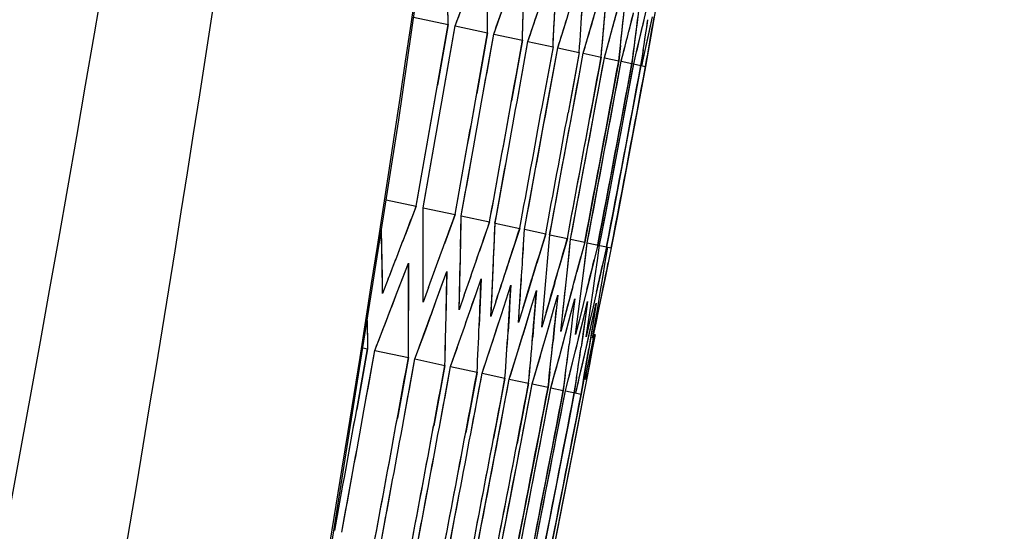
# Model space of a CAD drawing. Header units: millimetres. Extents: x 0 to 420, y 0 to 297.
# Tile 122 of 139: x 321.27 to 324.3, y 177.88 to 179.44. Entities that reach past the tile are written whole.
import ezdxf

# ---------------------------------------------------------------- set-up
doc = ezdxf.new("R2010")
doc.units = ezdxf.units.MM
doc.header["$LTSCALE"] = 23.1
doc.header["$PDMODE"] = 3
doc.header["$PDSIZE"] = 0.3125
doc.layers.get('0').update_dxf_attribs({"linetype": 'CONTINUOUS'})
doc.layers.get('Defpoints').update_dxf_attribs({"linetype": 'CONTINUOUS'})
for name, color, linetype in [('06___PRT_ALL_SURFS', 7, 'CONTINUOUS'), ('DIM_PILOTEES', 7, 'CONTINUOUS'), ('LAY0001', 7, 'CONTINUOUS')]:
    doc.layers.add(name, color=color, linetype=linetype)
doc.styles.get("Standard").update_dxf_attribs({"font": 'txt', "width": 0.7})
doc.dimstyles.new('DIMSTYLE_3', dxfattribs={"dimtxt": 2.5, "dimasz": 3.5, "dimexe": 2, "dimexo": 0, "dimtad": 1, "dimdec": 0, "dimlfac": 5, "dimdsep": 46, "dimtxsty": 'Standard', "dimblk": '_FILLED', "dimblk1": '_FILLED', "dimblk2": '_FILLED', "dimcen": 0.09, "dimazin": 2, "dimtp": 0.8, "dimtm": 0.8, "dimtfac": 1, "dimtdec": 0, "dimtofl": 0, "dimtmove": 0, "dimatfit": 3, "dimldrblk": '_FILLED', "dimfxl": 0, "dimtolj": 1, "dimarcsym": 0})
doc.dimstyles.new('DIMSTYLE_8', dxfattribs={"dimtxt": 2.5, "dimasz": 3.5, "dimexe": 2, "dimexo": 0, "dimgap": 2.5, "dimtad": 1, "dimdsep": 46, "dimtxsty": 'Standard', "dimblk": '_FILLED', "dimblk1": '_FILLED', "dimblk2": '_FILLED', "dimcen": 0.09, "dimazin": 2, "dimtp": 0.5, "dimtm": 0.5, "dimtfac": 1, "dimtofl": 0, "dimtmove": 0, "dimatfit": 3, "dimldrblk": '_FILLED', "dimfxl": 0, "dimtolj": 1, "dimarcsym": 0})

# ---------------------------------------------------------------- blocks, each defined once
blk = doc.blocks.new('_FILLED')
at = {"color": 0, "linetype": 'ByBlock'}
blk.add_solid([(0, 0), (-1, 0.14286), (-1, -0.14286)], dxfattribs=at)
blk = doc.blocks.new('*D9')
at = {"layer": 'DIM_PILOTEES', "color": 2, "linetype": 'Continuous'}
for p, q in [((321.3259, 252.9189), (392.2383, 252.9189)), ((390.2383, 252.9189), (390.2383, 187.7269)), ((390.2383, 122.5348), (390.2383, 187.7269)), ((324.1066, 122.5348), (392.2383, 122.5348))]:
    blk.add_line(p, q, dxfattribs=at)
at = {"layer": 'DIM_PILOTEES', "color": 2, "linetype": 'Continuous', "xscale": 3.5, "yscale": 3.5, "zscale": 3.5}
for p, rotation in [((390.2383, 252.9189), 90), ((390.2383, 122.5348), 270)]:
    blk.add_blockref('_FILLED', p, dxfattribs=dict(at, rotation=rotation))
at = {"layer": 'DIM_PILOTEES', "color": 2, "linetype": 'Continuous', "insert": (387.1133, 187.7269), "char_height": 2.5, "width": 8.571429, "attachment_point": 2, "rotation": 90, "line_spacing_factor": 0.9}
blk.add_mtext('{\\ftxt;\\W0.0001;\\H0.0001;\\~}{\\ftxt;\\W2.2857142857;\\H2.5; }{\\ftxt;\\W0.0001;\\H0.0001;\\~}', dxfattribs=at)
blk = doc.blocks.new('*D15')
at = {"layer": 'Defpoints', "color": 0, "linetype": 'Continuous'}
for p in [(251.4334, 253.1331), (302.5299, 202.0365), (251.4334, 150.94), (353.6265, 150.94)]:
    blk.add_point(p, dxfattribs=at)
at = {"layer": 'DIM_PILOTEES', "color": 0, "linetype": 'Continuous', "lineweight": -2}
for p, q in [((251.4334, 150.94), (252.8476, 152.3542)), ((353.6265, 150.94), (352.2123, 152.3542))]:
    blk.add_line(p, q, dxfattribs=at)
blk.add_arc((302.5299, 202.0365), 72.2614, 317.775406, 222.224594, dxfattribs=at)
at = {"layer": 'DIM_PILOTEES', "color": 0, "linetype": 'Continuous', "lineweight": -2, "xscale": 3.5, "yscale": 3.5, "zscale": 3.5}
for p, rotation in [((251.4334, 150.94), 313.6122967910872), ((353.6265, 150.94), 226.3877032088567)]:
    blk.add_blockref('_FILLED', p, dxfattribs=dict(at, rotation=rotation))
at = {"layer": 'DIM_PILOTEES', "color": 0, "linetype": 'Continuous', "insert": (305.9941, 280.0544), "char_height": 2.5, "width": 14.285714, "attachment_point": 2, "rotation": 357.4576, "line_spacing_factor": 0.9}
blk.add_mtext('\\A1;{\\ftxt;\\W0.0001;\\H0.0001;\\~}{\\ftxt;\\W3.1428571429;\\H2.5; }{\\ftxt;\\W0.0001;\\H0.0001;\\~}{\\ftxt;\\W0.0001;\\H0.0001;\\~}{\\ftxt;\\W0.6666666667;\\H2.5; }{\\ftxt;\\W0.0001;\\H0.0001;\\~}', dxfattribs=at)

msp = doc.modelspace()

# ---------------------------------------------------------------- linework, layer by layer
at = {"color": 7, "linetype": 'Continuous'}
for p, q in [((322.6105, 179.4247), (322.644, 179.5142)), ((322.7289, 179.3995), (322.7608, 179.4894)), ((323.0305, 179.432), (323.0466, 179.487)), ((323.0938, 179.4186), (323.1185, 179.5097)), ((323.1804, 179.4002), (323.2017, 179.492)), ((323.2271, 179.4866), (323.2192, 179.4401)), ((322.8339, 179.3772), (322.8641, 179.4674)), ((323.1437, 179.408), (323.1575, 179.4626)), ((322.483, 179.4518), (322.589, 179.4292)), ((322.589, 179.4292), (322.5566, 179.2433)), ((322.6105, 179.4247), (322.7098, 179.4036)), ((322.9255, 179.3577), (322.954, 179.4483)), ((323.0172, 179.3866), (323.0305, 179.432)), ((323.2039, 179.3952), (323.2162, 179.4529)), ((323.2192, 179.4401), (323.2113, 179.3936)), ((322.7098, 179.4036), (322.6768, 179.2178)), ((322.7289, 179.3995), (322.8171, 179.3808)), ((323.0813, 179.373), (323.0938, 179.4186)), ((323.1321, 179.3622), (323.1437, 179.408)), ((323.1697, 179.3542), (323.1804, 179.4002)), ((323.1941, 179.349), (323.2039, 179.3952)), ((323.2113, 179.3936), (323.2032, 179.347)), ((322.8171, 179.3808), (322.7837, 179.1951)), ((322.8339, 179.3772), (322.9109, 179.3608)), ((323.0037, 179.3411), (323.0172, 179.3866)), ((323.0687, 179.3273), (323.0813, 179.373)), ((323.1178, 179.3652), (323.1125, 179.318)), ((322.8924, 179.1764), (322.9255, 179.3577)), ((322.9109, 179.3608), (322.8941, 179.268)), ((322.9255, 179.3577), (322.9914, 179.3437)), ((322.9914, 179.3437), (322.9744, 179.2509)), ((322.9867, 179.2483), (323.0037, 179.3411)), ((323.0037, 179.3411), (323.0586, 179.3294)), ((323.1203, 179.3163), (323.1321, 179.3622)), ((323.1595, 179.3563), (323.1532, 179.3093)), ((323.1588, 179.3081), (323.1697, 179.3542)), ((323.188, 179.3503), (323.1808, 179.3035)), ((323.1841, 179.3027), (323.1941, 179.349)), ((323.2032, 179.347), (323.1951, 179.3004)), ((323.0586, 179.3294), (323.0414, 179.2367)), ((323.0515, 179.2345), (323.0687, 179.3273)), ((323.0687, 179.3273), (323.1125, 179.318)), ((323.1125, 179.318), (323.0953, 179.2252)), ((323.1031, 179.2236), (323.1203, 179.3163)), ((323.1203, 179.3163), (323.1951, 179.3004)), ((323.1532, 179.3093), (323.1359, 179.2166)), ((323.1415, 179.2154), (323.1588, 179.3081)), ((323.1808, 179.3035), (323.1634, 179.2107)), ((323.1951, 179.3004), (323.1777, 179.2077)), ((322.8941, 179.268), (322.8771, 179.1752)), ((322.9352, 178.97), (322.9867, 179.2483)), ((322.9744, 179.2509), (322.9573, 179.1581)), ((322.9997, 178.9563), (323.0515, 179.2345)), ((323.0414, 179.2367), (323.0243, 179.1439)), ((323.051, 178.9454), (323.1031, 179.2236)), ((323.0953, 179.2252), (323.078, 179.1325)), ((323.0892, 178.9373), (323.1415, 179.2154)), ((323.1359, 179.2166), (323.1185, 179.1239)), ((323.1634, 179.2107), (323.146, 179.118)), ((323.1777, 179.2077), (323.1602, 179.115)), ((322.8576, 178.9865), (322.8924, 179.1764)), ((323.078, 179.1325), (323.0257, 178.8544)), ((323.1185, 179.1239), (323.0661, 178.8458)), ((323.146, 179.118), (323.0933, 178.84)), ((323.1602, 179.115), (323.1075, 178.837)), ((322.512, 178.8671), (322.5451, 179.053)), ((322.6291, 178.8423), (322.6626, 179.028)), ((322.7329, 178.8202), (322.7668, 179.0058)), ((322.8234, 178.801), (322.8576, 178.9865)), ((322.9007, 178.7845), (322.9352, 178.97)), ((322.9649, 178.7709), (322.9997, 178.9563)), ((323.0159, 178.76), (323.051, 178.9454)), ((323.0716, 178.8446), (323.0892, 178.9373)), ((322.3986, 178.8913), (322.4909, 178.8716)), ((322.4909, 178.8716), (322.4569, 178.7827)), ((322.512, 178.8671), (322.6102, 178.8463)), ((323.0257, 178.8544), (323.0082, 178.7617)), ((322.6102, 178.8463), (322.5778, 178.757)), ((322.6291, 178.8423), (322.7162, 178.8238)), ((322.7162, 178.8238), (322.6854, 178.7341)), ((322.7329, 178.8202), (322.8089, 178.804)), ((323.0661, 178.8458), (323.0484, 178.7531)), ((323.054, 178.752), (323.0716, 178.8446)), ((323.0933, 178.84), (323.0756, 178.7474)), ((323.1075, 178.837), (323.0898, 178.7443)), ((322.3851, 178.7498), (322.384, 178.7988)), ((322.8089, 178.804), (322.7798, 178.7141)), ((322.8205, 178.7535), (322.8234, 178.801)), ((322.8234, 178.801), (322.8885, 178.7871)), ((322.8885, 178.7871), (322.861, 178.6968)), ((322.8969, 178.7373), (322.9007, 178.7845)), ((322.9007, 178.7845), (322.9549, 178.773)), ((322.9549, 178.773), (322.9291, 178.6823)), ((322.9601, 178.7238), (322.9649, 178.7709)), ((322.9649, 178.7709), (323.0082, 178.7617)), ((323.0082, 178.7617), (322.9841, 178.6706)), ((323.0102, 178.7132), (323.0159, 178.76)), ((323.0159, 178.76), (323.0898, 178.7443)), ((322.3861, 178.7013), (322.3851, 178.7498)), ((323.0484, 178.7531), (323.0373, 178.7074)), ((323.0473, 178.7053), (323.054, 178.752)), ((323.0756, 178.7474), (323.0654, 178.7015)), ((323.0714, 178.7002), (323.079, 178.7466)), ((323.0898, 178.7443), (323.0804, 178.6983)), ((322.3878, 178.6043), (322.3861, 178.7013)), ((322.5124, 178.6745), (322.5124, 178.7227)), ((322.6253, 178.6505), (322.6264, 178.6985)), ((322.9552, 178.6768), (322.9601, 178.7238)), ((323.0044, 178.6663), (323.0102, 178.7132)), ((323.0373, 178.7074), (323.0261, 178.6617)), ((323.0406, 178.6586), (323.0473, 178.7053)), ((323.0654, 178.7015), (323.055, 178.6556)), ((323.0637, 178.6537), (323.0714, 178.7002)), ((323.0804, 178.6983), (323.0709, 178.6522)), ((322.45, 178.6525), (322.4669, 178.6969)), ((322.4669, 178.6969), (322.4673, 178.6006)), ((322.512, 178.5779), (322.5124, 178.6745)), ((322.5689, 178.6272), (322.585, 178.6718)), ((322.585, 178.6718), (322.5834, 178.576)), ((322.725, 178.6293), (322.7271, 178.6771)), ((322.9503, 178.6296), (322.9552, 178.6768)), ((322.4052, 178.649), (322.3878, 178.6043)), ((322.4329, 178.608), (322.45, 178.6525)), ((322.6228, 178.5544), (322.6253, 178.6505)), ((322.6746, 178.6047), (322.6899, 178.6495)), ((322.6899, 178.6495), (322.6862, 178.5541)), ((322.8115, 178.6109), (322.8146, 178.6585)), ((322.8849, 178.5953), (322.889, 178.6427)), ((322.9985, 178.6194), (323.0044, 178.6663)), ((323.0261, 178.6617), (323.0033, 178.5702)), ((323.0337, 178.6119), (323.0406, 178.6586)), ((323.055, 178.6556), (323.034, 178.5636)), ((323.0709, 178.6522), (323.0517, 178.5599)), ((323.0559, 178.6072), (323.0637, 178.6537)), ((322.3986, 178.5189), (322.4329, 178.608)), ((322.5286, 178.6228), (322.512, 178.5779)), ((322.5527, 178.5825), (322.5689, 178.6272)), ((322.7205, 178.5336), (322.725, 178.6293)), ((322.7671, 178.5851), (322.7816, 178.63)), ((322.7816, 178.63), (322.7788, 178.5825)), ((322.805, 178.5157), (322.8115, 178.6109)), ((322.8464, 178.5682), (322.8601, 178.6133)), ((322.8601, 178.6133), (322.8563, 178.5661)), ((322.9452, 178.5825), (322.9503, 178.6296)), ((322.9925, 178.5724), (322.9985, 178.6194)), ((323.0268, 178.5651), (323.0337, 178.6119)), ((322.4673, 178.6006), (322.4674, 178.5524)), ((322.52, 178.4931), (322.5527, 178.5825)), ((322.6386, 178.5994), (322.6228, 178.5544)), ((322.7355, 178.5788), (322.7205, 178.5336)), ((322.7525, 178.5401), (322.7671, 178.5851)), ((322.7788, 178.5825), (322.7759, 178.535)), ((322.8764, 178.5005), (322.8849, 178.5953)), ((322.9127, 178.5541), (322.9255, 178.5994)), ((322.9255, 178.5994), (322.9208, 178.5524)), ((322.9401, 178.5353), (322.9452, 178.5825)), ((322.9659, 178.5428), (322.9779, 178.5883)), ((322.9779, 178.5883), (322.9722, 178.5414)), ((323.0061, 178.5342), (323.0173, 178.5799)), ((323.0173, 178.5799), (323.0107, 178.5333)), ((323.0481, 178.5606), (323.0559, 178.6072)), ((322.5834, 178.576), (322.5824, 178.528)), ((322.6862, 178.5541), (322.6843, 178.5063)), ((322.8191, 178.561), (322.805, 178.5157)), ((322.8326, 178.523), (322.8464, 178.5682)), ((322.8563, 178.5661), (322.8525, 178.5188)), ((322.8997, 178.5087), (322.9127, 178.5541)), ((322.9208, 178.5524), (322.916, 178.5053)), ((322.9864, 178.5254), (322.9925, 178.5724)), ((323.0033, 178.5702), (322.9918, 178.5243)), ((323.0198, 178.5183), (323.0268, 178.5651)), ((323.034, 178.5636), (323.0234, 178.5176)), ((323.0334, 178.5284), (323.0437, 178.5743)), ((323.0437, 178.5743), (323.0361, 178.5279)), ((323.0401, 178.514), (323.0481, 178.5606)), ((323.0517, 178.5599), (323.0419, 178.5136)), ((322.3402, 178.5218), (322.3418, 178.4343)), ((322.364, 178.4296), (322.3986, 178.5189)), ((322.723, 178.4499), (322.7525, 178.5401)), ((322.7759, 178.535), (322.7729, 178.4875)), ((322.8048, 178.4325), (322.8326, 178.523)), ((322.8525, 178.5188), (322.8485, 178.4714)), ((322.8897, 178.546), (322.8764, 178.5005)), ((322.9348, 178.4881), (322.9401, 178.5353)), ((322.9473, 178.5338), (322.9348, 178.4881)), ((322.9495, 178.481), (322.9659, 178.5428)), ((322.9722, 178.5414), (322.9665, 178.4945)), ((322.9802, 178.4784), (322.9864, 178.5254)), ((322.9918, 178.5243), (322.9802, 178.4784)), ((322.9949, 178.4885), (323.0061, 178.5342)), ((323.0107, 178.5333), (323.004, 178.4866)), ((323.0127, 178.4715), (323.0198, 178.5183)), ((323.0234, 178.5176), (323.0127, 178.4715)), ((323.0199, 178.4687), (323.0334, 178.5284)), ((323.0361, 178.5279), (323.0267, 178.4707)), ((322.4869, 178.4034), (322.52, 178.4931)), ((322.8736, 178.4179), (322.8997, 178.5087)), ((322.916, 178.5053), (322.9111, 178.4581)), ((322.9665, 178.4945), (322.9606, 178.4476)), ((322.9722, 178.3969), (322.9949, 178.4885)), ((323.004, 178.4866), (322.9972, 178.4398)), ((323.0321, 178.4674), (323.0401, 178.514)), ((323.0419, 178.5136), (323.0321, 178.4674)), ((322.341, 178.4828), (322.3418, 178.4343)), ((322.5967, 178.3801), (322.6281, 178.4701)), ((322.9294, 178.406), (322.9495, 178.481)), ((323.002, 178.3906), (323.0199, 178.4687)), ((323.0189, 178.387), (323.0382, 178.4793)), ((323.0267, 178.4707), (323.0208, 178.4348)), ((323.0401, 178.4789), (323.0314, 178.4326)), ((322.3418, 178.4343), (322.3083, 178.2486)), ((322.3269, 178.4374), (322.3418, 178.4343)), ((322.364, 178.4296), (322.467, 178.4077)), ((322.6932, 178.3596), (322.723, 178.4499)), ((322.7908, 178.3872), (322.8048, 178.4325)), ((323.0208, 178.4348), (323.013, 178.3882)), ((323.0314, 178.4326), (323.0227, 178.3862)), ((322.467, 178.4077), (322.4331, 178.2221)), ((322.4869, 178.4034), (322.579, 178.3839)), ((322.8604, 178.3724), (322.8736, 178.4179)), ((322.917, 178.3604), (322.9294, 178.406)), ((322.9607, 178.3511), (322.9722, 178.3969)), ((322.579, 178.3839), (322.5446, 178.1984)), ((322.5967, 178.3801), (322.6778, 178.3629)), ((322.7767, 178.3418), (322.7908, 178.3872)), ((322.8471, 178.3269), (322.8604, 178.3724)), ((322.9914, 178.3446), (323.002, 178.3906)), ((323.013, 178.3882), (323.0051, 178.3416)), ((323.0092, 178.3408), (323.0189, 178.387)), ((323.0227, 178.3862), (323.0139, 178.3398)), ((322.6778, 178.3629), (322.6604, 178.2702)), ((322.6932, 178.3596), (322.7635, 178.3447)), ((322.7635, 178.3447), (322.7459, 178.252)), ((322.7591, 178.2492), (322.7767, 178.3418)), ((322.7767, 178.3418), (322.8361, 178.3292)), ((322.901, 178.3638), (322.8958, 178.3165)), ((322.9046, 178.3147), (322.917, 178.3604)), ((322.9486, 178.3536), (322.9425, 178.3066)), ((322.9491, 178.3052), (322.9607, 178.3511)), ((322.9833, 178.3463), (322.9762, 178.2994)), ((322.9807, 178.2985), (322.9914, 178.3446)), ((323.0051, 178.3416), (322.9971, 178.295)), ((323.0139, 178.3398), (323.005, 178.2933)), ((322.8361, 178.3292), (322.8184, 178.2366)), ((322.8294, 178.2342), (322.8471, 178.3269)), ((322.8471, 178.3269), (322.8958, 178.3165)), ((322.8958, 178.3165), (322.8779, 178.2239)), ((322.8868, 178.222), (322.9046, 178.3147)), ((322.9046, 178.3147), (322.9425, 178.3066)), ((322.9425, 178.3066), (322.9246, 178.214)), ((322.9312, 178.2126), (322.9491, 178.3052)), ((322.9491, 178.3052), (322.9971, 178.295)), ((322.9762, 178.2994), (322.9583, 178.2068)), ((322.9971, 178.295), (322.9791, 178.2024)), ((323.005, 178.2933), (322.987, 178.2007)), ((322.6604, 178.2702), (322.643, 178.1775)), ((322.706, 177.9712), (322.7591, 178.2492)), ((322.7459, 178.252), (322.7283, 178.1593)), ((322.7759, 177.9564), (322.8294, 178.2342)), ((322.8184, 178.2366), (322.8007, 178.1439)), ((322.8329, 177.9443), (322.8868, 178.222)), ((322.8779, 178.2239), (322.8601, 178.1313)), ((322.8771, 177.9349), (322.9312, 178.2126)), ((322.9246, 178.214), (322.9066, 178.1214)), ((322.9583, 178.2068), (322.9402, 178.1143)), ((322.9791, 178.2024), (322.961, 178.1099)), ((322.987, 178.2007), (322.9694, 178.111)), ((322.8601, 178.1313), (322.8061, 177.8536)), ((322.9066, 178.1214), (322.8523, 177.8437)), ((322.9402, 178.1143), (322.8858, 177.8366)), ((322.961, 178.1099), (322.9064, 177.8322)), ((322.9694, 178.111), (322.942, 177.9712)), ((322.9694, 178.111), (322.942, 177.9712)), ((322.2626, 177.8727), (322.2966, 178.0583)), ((322.384, 177.8469), (322.4186, 178.0323)), ((322.4925, 177.8238), (322.5274, 178.0092)), ((322.5879, 177.8035), (322.6232, 177.9888)), ((322.6703, 177.786), (322.706, 177.9712)), ((322.7399, 177.7712), (322.7759, 177.9564)), ((322.7967, 177.7591), (322.8329, 177.9443)), ((322.942, 177.9712), (322.9143, 177.8306)), ((322.942, 177.9712), (322.9143, 177.8306)), ((322.8589, 177.8423), (322.8771, 177.9349))]:
    msp.add_line(p, q, dxfattribs=at)
for points in [[(320.4478, 169.0645), (320.7764, 170.4444), (321.099, 171.8801), (321.4034, 173.3213), (321.6895, 174.7678), (321.9572, 176.2193), (322.2066, 177.6758), (322.4374, 179.1368), (322.6497, 180.6022), (322.8435, 182.0717), (323.0168, 183.5296)], [(322.3878, 178.6043), (322.387, 178.6528), (322.3861, 178.7013)], [(322.4669, 178.6969), (322.4672, 178.6488), (322.4673, 178.6006)], [(322.512, 178.5779), (322.5122, 178.6262), (322.5124, 178.6745)], [(322.585, 178.6718), (322.5843, 178.6239), (322.5834, 178.576)], [(322.6228, 178.5544), (322.6241, 178.6024), (322.6253, 178.6505)], [(322.6899, 178.6495), (322.6881, 178.6018), (322.6862, 178.5541)], [(322.7205, 178.5336), (322.7228, 178.5815), (322.725, 178.6293)], [(322.805, 178.5157), (322.8083, 178.5633), (322.8115, 178.6109)], [(322.8764, 178.5005), (322.8807, 178.5479), (322.8849, 178.5953)]]:
    msp.add_lwpolyline(points, dxfattribs=at)
for centre, radius, start, end in [((208.8162, 196.371), 114.9148, 346.253932, 353.584276), ((298.4672, 179.0631), 24.1246, 0.86957, 1.33), ((298.3407, 179.5668), 24.3696, 359.61631, 0.0699), ((298.1798, 180.0796), 24.6472, 358.37532, 358.82187), ((297.9843, 180.6031), 24.9576, 357.14688, 357.58621), ((297.7346, 181.1402), 25.3206, 355.93133, 356.25518), ((296.8764, 182.8329), 26.5121, 352.46502, 352.77189), ((297.4675, 181.6905), 25.6997, 354.72868, 355.04687), ((297.1882, 182.2538), 26.09, 353.64331, 353.85169), ((175.3824, 205.1273), 149.4548, 349.952579, 350.097267), ((296.479, 183.4372), 27.0198, 351.30019, 351.50073), ((175.4369, 205.496), 149.586, 349.808322, 349.952872), ((175.4859, 205.8224), 149.7023, 349.680747, 349.825175), ((175.3516, 205.0643), 149.4524, 349.90635, 350.051053), ((175.4097, 205.4398), 149.5834, 349.759313, 349.903876), ((175.4623, 205.7729), 149.6996, 349.628987, 349.773427), ((175.51, 206.064), 149.8002, 349.515159, 349.659493), ((175.5527, 206.3133), 149.885, 349.417651, 349.561896), ((175.5905, 206.5211), 149.9541, 349.336321, 349.480493), ((298.1395, 178.7275), 24.373, 359.98865, 0.32821), ((297.9822, 179.2347), 24.6501, 358.75342, 359.08769), ((297.7904, 179.7523), 24.9599, 357.53098, 357.85982), ((287.8892, 192.057), 37.0288, 338.77095, 338.99277), ((288.8375, 191.0569), 35.9123, 339.74283, 339.97095), ((289.737, 190.103), 34.8547, 340.72844, 340.96294), ((297.5446, 180.283), 25.3222, 356.32164, 356.5371), ((297.2811, 180.8266), 25.7008, 355.12548, 355.33715), ((290.5893, 189.1926), 33.853, 341.72822, 341.96916), ((291.3959, 188.3226), 32.9045, 342.7426, 342.99005), ((292.1581, 187.4907), 32.0069, 343.77198, 344.026), ((292.8771, 186.6942), 31.1578, 344.81672, 345.07737), ((289.7342, 189.9072), 34.8255, 340.8275, 341.06184), ((298.0014, 178.5404), 24.466, 359.6891, 0.02817), ((297.8336, 179.0486), 24.7543, 358.46117, 358.79486), ((297.6313, 179.5676), 25.0755, 357.24623, 357.57441), ((297.394, 180.0989), 25.4301, 356.0445, 356.36705), ((297.1215, 180.644), 25.8186, 354.85619, 355.17301), ((296.8367, 181.2021), 26.2183, 353.7851, 353.99251), ((175.2409, 204.9347), 149.4915, 349.642732, 349.78736), ((296.4941, 181.7791), 26.6753, 352.62204, 352.82552), ((296.1148, 182.3749), 27.1689, 351.47271, 351.6722), ((175.3115, 205.3238), 149.6173, 349.489926, 349.634423), ((175.3771, 205.6702), 149.7276, 349.353881, 349.498263), ((175.4377, 205.9745), 149.8225, 349.234369, 349.378653), ((175.2101, 204.8678), 149.4874, 349.597991, 349.742635), ((175.2836, 205.2639), 149.6136, 349.442386, 349.586896), ((175.3524, 205.6171), 149.7241, 349.303575, 349.447968), ((175.4162, 205.9281), 149.8192, 349.181324, 349.325618), ((175.4744, 206.1972), 149.8994, 349.075439, 349.219649), ((175.5264, 206.4248), 149.965, 348.985759, 349.129901)]:
    msp.add_arc(centre, radius, start, end, dxfattribs=at)
at = {"layer": '06___PRT_ALL_SURFS', "color": 7, "linetype": 'Continuous'}
msp.add_arc((209.3083, 198.6029), 113.8262, 345.14411, 355.43096, dxfattribs=at)
msp.add_open_spline([(322.9915, 189.5207), (322.8706, 187.8025), (322.2436, 180.944), (321.0346, 174.1371), (319.7924, 169.1248)], degree=3, knots=[0, 0, 0, 0, 0.250129, 1, 1, 1, 1], dxfattribs=at)
at = {"layer": 'LAY0001', "color": 7, "linetype": 'Continuous'}
for p, q in [((322.5779, 179.2388), (322.6105, 179.4247)), ((322.6959, 179.2137), (322.7289, 179.3995)), ((322.8005, 179.1915), (322.8339, 179.3772)), ((322.9109, 179.3608), (322.8771, 179.1752)), ((322.8917, 179.1721), (322.9255, 179.3577)), ((322.9914, 179.3437), (322.9573, 179.1581)), ((322.5124, 178.7709), (322.512, 178.8671)), ((322.6274, 178.7464), (322.6291, 178.8423)), ((322.7291, 178.7248), (322.7329, 178.8202)), ((322.384, 178.7982), (322.384, 178.7988)), ((322.8176, 178.706), (322.8234, 178.801)), ((322.893, 178.69), (322.9007, 178.7845)), ((322.9552, 178.6768), (322.9649, 178.7709)), ((323.0082, 178.7617), (322.9962, 178.7162)), ((323.0044, 178.6663), (323.0159, 178.76)), ((323.0484, 178.7531), (323.0373, 178.7074)), ((323.0473, 178.7053), (323.054, 178.752)), ((323.0756, 178.7474), (323.0654, 178.7015)), ((323.0714, 178.7002), (323.079, 178.7466)), ((323.0898, 178.7443), (323.0804, 178.6983)), ((323.0406, 178.6586), (323.0473, 178.7053)), ((323.0637, 178.6537), (323.0714, 178.7002)), ((322.4329, 178.608), (322.4669, 178.6969)), ((322.5527, 178.5825), (322.585, 178.6718)), ((322.9503, 178.6296), (322.9552, 178.6768)), ((322.4052, 178.649), (322.3878, 178.6043)), ((322.6746, 178.6047), (322.6899, 178.6495)), ((322.8471, 178.6516), (322.8375, 178.6203)), ((322.9985, 178.6194), (323.0044, 178.6663)), ((323.0337, 178.6119), (323.0406, 178.6586)), ((323.0559, 178.6072), (323.0637, 178.6537)), ((322.4158, 178.5634), (322.4329, 178.608)), ((322.5286, 178.6228), (322.512, 178.5779)), ((322.7671, 178.5851), (322.7816, 178.63)), ((322.8375, 178.6203), (322.8191, 178.561)), ((322.8464, 178.5682), (322.8601, 178.6133)), ((322.9161, 178.6369), (322.9068, 178.6048)), ((322.9719, 178.6251), (322.9596, 178.5794)), ((322.9925, 178.5724), (322.9985, 178.6194)), ((323.0147, 178.616), (323.0033, 178.5702)), ((323.0268, 178.5651), (323.0337, 178.6119)), ((323.0445, 178.6096), (323.034, 178.5636)), ((322.5364, 178.5378), (322.5527, 178.5825)), ((322.6386, 178.5994), (322.6228, 178.5544)), ((322.6592, 178.5599), (322.6746, 178.6047)), ((322.7355, 178.5788), (322.7205, 178.5336)), ((322.7525, 178.5401), (322.7671, 178.5851)), ((322.9068, 178.6048), (322.8897, 178.546)), ((322.9127, 178.5541), (322.9255, 178.5994)), ((322.9255, 178.5994), (322.9208, 178.5524)), ((322.9596, 178.5794), (322.9473, 178.5338)), ((322.9659, 178.5428), (322.9779, 178.5883)), ((322.9779, 178.5883), (322.9722, 178.5414)), ((323.0061, 178.5342), (323.0173, 178.5799)), ((323.0173, 178.5799), (323.0107, 178.5333)), ((323.0481, 178.5606), (323.0559, 178.6072)), ((323.0613, 178.606), (323.0517, 178.5599)), ((322.6437, 178.515), (322.6592, 178.5599)), ((322.8191, 178.561), (322.805, 178.5157)), ((322.8282, 178.5085), (322.8464, 178.5682)), ((322.8958, 178.4949), (322.9127, 178.5541)), ((322.9864, 178.5254), (322.9925, 178.5724)), ((323.0033, 178.5702), (322.9918, 178.5243)), ((323.0198, 178.5183), (323.0268, 178.5651)), ((323.034, 178.5636), (323.0234, 178.5176)), ((323.0334, 178.5284), (323.0437, 178.5743)), ((323.0437, 178.5743), (323.0361, 178.5279)), ((323.0401, 178.514), (323.0481, 178.5606)), ((323.0517, 178.5599), (323.0419, 178.5136)), ((322.3402, 178.5218), (322.3418, 178.4343)), ((322.7378, 178.495), (322.7525, 178.5401)), ((322.8897, 178.546), (322.8764, 178.5005)), ((322.9348, 178.4881), (322.9401, 178.5353)), ((322.9473, 178.5338), (322.9348, 178.4881)), ((322.9503, 178.4839), (322.9659, 178.5428)), ((322.9722, 178.5414), (322.9665, 178.4945)), ((322.9802, 178.4784), (322.9864, 178.5254)), ((322.9918, 178.5243), (322.9802, 178.4784)), ((322.9917, 178.4756), (323.0061, 178.5342)), ((323.0107, 178.5333), (323.002, 178.4731)), ((323.0127, 178.4715), (323.0198, 178.5183)), ((323.0234, 178.5176), (323.0127, 178.4715)), ((323.0201, 178.4698), (323.0334, 178.5284)), ((323.0361, 178.5279), (323.0263, 178.4683)), ((322.8188, 178.4778), (322.8282, 178.5085)), ((322.8867, 178.4633), (322.8958, 178.4949)), ((322.9665, 178.4945), (322.9606, 178.4476)), ((323.0321, 178.4674), (323.0401, 178.514)), ((323.0419, 178.5136), (323.0321, 178.4674)), ((322.341, 178.4828), (322.3418, 178.4343)), ((322.9416, 178.4517), (322.9503, 178.4839)), ((322.9836, 178.4427), (322.9917, 178.4756)), ((323.002, 178.4731), (322.9972, 178.4398)), ((323.0126, 178.4366), (323.0201, 178.4698)), ((323.0263, 178.4683), (323.0208, 178.4348)), ((323.0286, 178.4332), (323.0356, 178.4668)), ((323.0401, 178.4789), (323.0314, 178.4326)), ((322.3304, 178.2439), (322.364, 178.4296)), ((322.4529, 178.2179), (322.4869, 178.4034)), ((322.5622, 178.1946), (322.5967, 178.3801)), ((322.6583, 178.1742), (322.6932, 178.3596)), ((323.0139, 178.3398), (323.005, 178.2933)), ((323.005, 178.2933), (322.9687, 178.1071)), ((322.9687, 178.1071), (322.9414, 177.968)), ((322.9687, 178.1071), (322.9414, 177.968)), ((322.9414, 177.968), (322.8959, 177.738))]:
    msp.add_line(p, q, dxfattribs=at)
for points in [[(322.5124, 178.7709), (322.5123, 178.819), (322.512, 178.8671)], [(322.6274, 178.7464), (322.6283, 178.7944), (322.6291, 178.8423)], [(322.7291, 178.7248), (322.731, 178.7725), (322.7329, 178.8202)], [(322.8176, 178.706), (322.8205, 178.7535), (322.8234, 178.801)], [(322.893, 178.69), (322.8969, 178.7373), (322.9007, 178.7845)], [(322.9552, 178.6768), (322.9601, 178.7238), (322.9649, 178.7709)], [(323.0044, 178.6663), (323.0102, 178.7132), (323.0159, 178.76)]]:
    msp.add_lwpolyline(points, dxfattribs=at)
for centre, radius, start, end in [((298.4916, 179.0636), 24.1003, 0.86938, 1.56025), ((298.3686, 179.5667), 24.3418, 359.61609, 0.29676), ((298.2111, 180.0788), 24.6159, 358.37508, 359.04524), ((298.019, 180.6015), 24.9228, 357.14662, 357.806), ((297.7922, 181.1363), 25.2628, 355.93096, 356.5793), ((290.0593, 191.0367), 34.6804, 340.39359, 340.70824), ((289.126, 192.0139), 35.7729, 339.39508, 339.63345), ((290.9006, 190.1202), 33.6919, 341.40607, 341.72924), ((291.6976, 189.2441), 32.7554, 342.43282, 342.76461), ((297.4886, 181.6886), 25.6785, 354.72858, 355.15299), ((292.4175, 188.416), 31.9041, 343.47437, 343.74743), ((293.1315, 187.6122), 31.0624, 344.53089, 344.8123), ((297.17, 182.2558), 26.1083, 353.53916, 353.87434), ((293.804, 186.8419), 30.2668, 345.60283, 345.8924), ((296.8325, 182.8386), 26.5563, 352.3629, 352.69311), ((294.4358, 186.103), 29.5158, 346.69053, 346.98803), ((175.362, 205.0625), 149.4418, 349.906346, 350.123408), ((296.4522, 183.4413), 27.047, 351.19997, 351.50065), ((295.0275, 185.3934), 28.8078, 347.79428, 348.09942), ((296.0478, 184.0626), 27.5618, 350.05034, 350.36926), ((175.4189, 205.4381), 149.5741, 349.759309, 349.97616), ((175.4701, 205.7715), 149.6917, 349.628984, 349.84565), ((175.5645, 206.3505), 149.8927, 349.402729, 349.61908), ((175.5947, 206.5203), 149.9498, 349.336319, 349.552581), ((175.6004, 206.5514), 149.9601, 349.324129, 349.540375), ((175.6261, 206.6869), 150.0044, 349.27106, 349.487237), ((175.6309, 206.7111), 150.0121, 349.261586, 349.477751), ((175.6516, 206.8125), 150.0439, 349.221799, 349.437915), ((175.6552, 206.8297), 150.0492, 349.215032, 349.43114), ((175.6701, 206.8971), 150.0693, 349.188499, 349.404576), ((175.6805, 206.9411), 150.0818, 349.171157, 349.387214), ((175.3619, 205.1309), 149.4756, 349.880242, 350.02492), ((175.419, 205.4992), 149.6042, 349.736054, 349.880595), ((175.4707, 205.8252), 149.7177, 349.608539, 349.752959), ((175.51, 206.064), 149.8002, 349.515159, 349.659493), ((175.5175, 206.1092), 149.8157, 349.497488, 349.641806), ((175.5527, 206.3133), 149.885, 349.417651, 349.561896), ((288.1127, 191.971), 36.7893, 338.9187, 339.14128), ((289.05, 190.9792), 35.6861, 339.89479, 340.12366), ((289.939, 190.0332), 34.641, 340.88464, 341.1199), ((298.1997, 178.2278), 24.191, 0.89195, 1.35116), ((290.7813, 189.1299), 33.651, 341.88872, 342.13042), ((298.0682, 178.7275), 24.4442, 359.64944, 0.1017), ((291.5784, 188.2667), 32.7137, 342.90745, 343.15564), ((292.3313, 187.4409), 31.8266, 343.9412, 344.19596), ((287.8329, 192.0788), 37.0891, 338.77105, 338.9188), ((297.9023, 179.2364), 24.73, 358.41958, 358.8647), ((288.784, 191.0765), 35.9693, 339.74293, 339.89489), ((297.7017, 179.7561), 25.0486, 357.20263, 357.64044), ((297.4663, 180.288), 25.4006, 355.99884, 356.42916), ((293.0006, 186.6612), 31.0299, 344.99047, 345.1646), ((293.6709, 185.9021), 30.2349, 346.05537, 346.23395), ((294.3001, 185.1738), 29.4845, 347.13634, 347.31938), ((294.8889, 184.4743), 28.7772, 348.23364, 348.42116), ((298.0441, 178.5403), 24.4233, 359.68881, 0.36738), ((297.8815, 179.0475), 24.7064, 358.46085, 359.12874), ((289.6861, 190.1208), 34.9086, 340.72854, 340.88474), ((290.541, 189.2085), 33.9039, 341.72832, 341.88882), ((297.1957, 180.8338), 25.7865, 354.80839, 355.2311), ((297.6844, 179.5652), 25.0223, 357.24588, 357.90282), ((297.4524, 180.095), 25.3715, 356.04413, 356.68988), ((297.1852, 180.6384), 25.7546, 354.8558, 355.49013), ((296.8897, 181.3951), 26.2068, 353.73523, 353.94271), ((287.6613, 191.9416), 37.2404, 338.72577, 338.94666), ((296.9291, 181.1924), 26.1254, 353.99251, 354.20025), ((288.6203, 190.9365), 36.1113, 339.69196, 339.91916), ((289.5298, 189.9782), 35.0419, 340.6719, 340.90549), ((290.3915, 189.0636), 34.0291, 341.66605, 341.90609), ((291.2068, 188.19), 33.0703, 342.67482, 342.92138), ((291.9773, 187.3547), 32.1629, 343.69861, 343.95175), ((296.8132, 181.2046), 26.2419, 353.68144, 353.99243), ((175.2193, 204.8661), 149.478, 349.597987, 349.814959), ((292.704, 186.5552), 31.3047, 344.7378, 344.99757), ((296.4688, 181.7824), 26.7009, 352.52037, 352.82544), ((293.3882, 185.7893), 30.4936, 345.79273, 346.05918), ((296.0876, 182.3789), 27.1964, 351.37303, 351.67211), ((294.0307, 185.0547), 29.7279, 346.86372, 347.1369), ((295.6688, 182.996), 27.7296, 350.23946, 350.5325), ((295.243, 183.6297), 28.2703, 349.21528, 349.40668), ((175.2917, 205.2624), 149.6053, 349.442383, 349.659153), ((175.3594, 205.6158), 149.7171, 349.303572, 349.520167), ((175.422, 205.927), 149.8134, 349.181322, 349.397767), ((175.4791, 206.1963), 149.8946, 349.075437, 349.291756), ((175.4882, 206.2378), 149.9069, 349.0591, 349.2754), ((175.53, 206.4241), 149.9613, 348.985757, 349.201974), ((175.538, 206.4586), 149.9712, 348.972154, 349.188355), ((175.5741, 206.6108), 150.0141, 348.91216, 349.128295), ((175.5808, 206.6383), 150.0217, 348.901273, 349.117397), ((175.6104, 206.7566), 150.0538, 348.854557, 349.070632), ((175.6157, 206.7773), 150.0592, 348.846375, 349.062441), ((175.6381, 206.8619), 150.0812, 348.812895, 349.028928), ((175.656, 206.9268), 150.0972, 348.787156, 349.003163), ((175.2229, 204.938), 149.5099, 349.570424, 349.715044), ((175.2956, 205.3267), 149.6334, 349.417684, 349.562173), ((175.3636, 205.6728), 149.7413, 349.281695, 349.42607), ((175.4265, 205.9766), 149.8339, 349.162231, 349.306509)]:
    msp.add_arc(centre, radius, start, end, dxfattribs=at)

# ---------------------------------------------------------------- dimensions: what is measured, and where the dimension line sits
at = {"layer": 'DIM_PILOTEES', "color": 2, "linetype": 'Continuous'}
dim = msp.add_angular_dim_3p(base=(251.4334, 253.1331), center=(302.5299, 202.0365), p1=(353.6265, 150.94), p2=(251.4334, 150.94), text='{\\ftxt;\\W0.0001;\\H0.0001;\\~}{\\ftxt;\\W3.1428571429;\\H2.5; }{\\ftxt;\\W0.0001;\\H0.0001;\\~}{\\ftxt;\\W0.0001;\\H0.0001;\\~}{\\ftxt;\\W0.6666666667;\\H2.5; }{\\ftxt;\\W0.0001;\\H0.0001;\\~}', dimstyle='DIMSTYLE_8', dxfattribs=at)
dim.commit()
dim.dimension.update_dxf_attribs({"geometry": '*D15', "text_midpoint": (305.7353, 274.2269), "dimtype": 165})
dim = msp.add_linear_dim(base=(390.2383, 252.9189), p1=(324.1066, 122.5348), p2=(321.3259, 252.9189), angle=90, text='{\\ftxt;\\W0.0001;\\H0.0001;\\~}{\\ftxt;\\W2.2857142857;\\H2.5; }{\\ftxt;\\W0.0001;\\H0.0001;\\~}', dimstyle='DIMSTYLE_3', dxfattribs=at)
dim.commit()
dim.dimension.update_dxf_attribs({"geometry": '*D9', "text_midpoint": (390.2383, 187.3697), "dimtype": 160})

doc.saveas('drawing.dxf')
